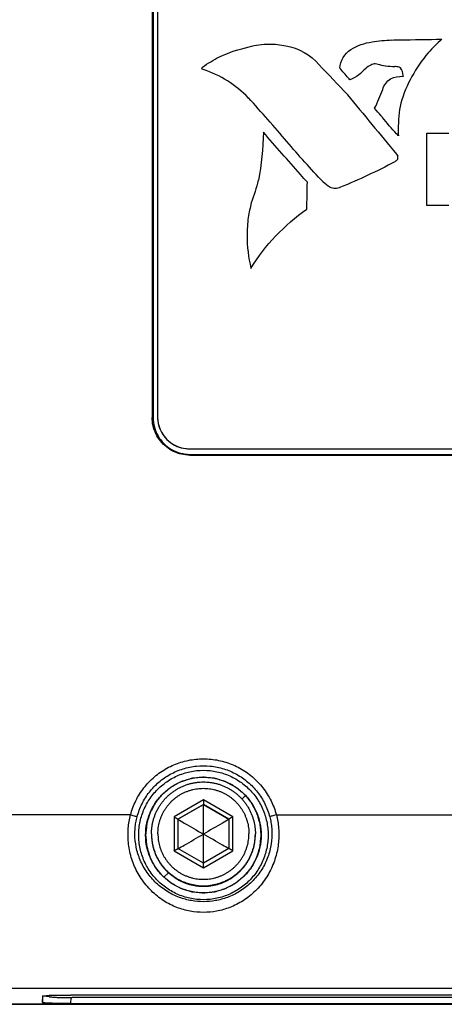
# Model space of a CAD drawing. Header units: inches. Extents: x 0 to 34, y 0 to 22.
# Tile 52 of 69: x 18.5 to 19.5, y 4.7 to 6.8. Entities that reach past the tile are written whole.
import ezdxf

# ---------------------------------------------------------------- set-up
doc = ezdxf.new("R2010")
doc.units = ezdxf.units.IN
doc.header["$LTSCALE"] = 1.87
doc.header["$MEASUREMENT"] = 0
doc.layers.get('0').update_dxf_attribs({"linetype": 'CONTINUOUS'})
doc.layers.add('COSMETIC', color=7, linetype='CONTINUOUS')
doc.layers.add('DATUMCURVES', color=7, linetype='CONTINUOUS')

msp = doc.modelspace()

# ---------------------------------------------------------------- linework, layer by layer
at = {"color": 7, "linetype": 'CONTINUOUS'}
for p, q in [((18.8265, 7.1653), (18.8265, 5.9303)), ((18.8286, 7.1649), (18.8286, 5.93)), ((18.8381, 7.1669), (18.8381, 5.9319)), ((18.8265, 5.9303), (18.8286, 5.93)), ((18.9081, 5.862), (21.0181, 5.862)), ((18.9081, 5.862), (18.9081, 5.8617)), ((18.9086, 5.85), (21.0186, 5.85)), ((18.9086, 5.8482), (18.9086, 5.85)), ((18.9086, 5.8482), (21.0186, 5.8482)), ((18.9381, 5.0982), (18.8742, 5.0613)), ((18.9381, 5.0885), (18.8826, 5.0564)), ((18.8826, 5.0559), (18.9381, 5.088)), ((19.002, 5.0613), (18.9381, 5.0982)), ((18.9937, 5.0564), (18.9381, 5.0885)), ((18.9381, 4.9602), (18.9381, 5.0885)), ((18.9381, 5.088), (18.9937, 5.0559)), ((18.7795, 5.0657), (18.2047, 5.0657)), ((18.8742, 5.0613), (18.8742, 4.9875)), ((18.8826, 5.0564), (18.8826, 4.9923)), ((18.9937, 5.0564), (18.9937, 4.9923)), ((19.002, 4.9875), (19.002, 5.0613)), ((19.0968, 5.0657), (20.3695, 5.0657)), ((18.9381, 4.9602), (18.8826, 4.9923)), ((18.9937, 4.9923), (18.9381, 4.9602)), ((18.8742, 4.9875), (18.9381, 4.9506)), ((18.9381, 4.9506), (19.002, 4.9875)), ((19.4825, 4.6876), (18.2047, 4.6876)), ((18.5878, 4.6715), (18.5878, 4.6573)), ((18.5878, 4.6573), (18.5886, 4.6715)), ((18.5878, 4.6715), (18.5878, 4.6715)), ((18.6028, 4.6699), (18.6028, 4.6729)), ((20.5575, 4.6737), (18.6497, 4.6737)), ((18.4477, 4.6535), (21.4796, 4.6535)), ((21.4791, 4.6538), (18.4482, 4.6538)), ((18.6497, 4.6551), (18.6504, 4.6683)), ((18.6497, 4.6551), (20.5575, 4.6551)), ((20.5528, 4.6682), (18.6528, 4.6682))]:
    msp.add_line(p, q, dxfattribs=at)
for points, knots in [([(18.9086, 5.8482), (18.9025, 5.8482), (18.8902, 5.8496), (18.8727, 5.8557), (18.857, 5.8656), (18.8439, 5.8787), (18.834, 5.8944), (18.8279, 5.9119), (18.8265, 5.9242), (18.8265, 5.9303)], [0, 0, 0, 0, 0.142721, 0.286044, 0.428233, 0.571779, 0.713965, 0.857284, 1, 1, 1, 1]), ([(18.8286, 5.93), (18.8286, 5.923), (18.8305, 5.909), (18.8385, 5.8895), (18.8514, 5.8728), (18.8682, 5.8599), (18.8877, 5.8518), (18.9017, 5.85), (18.9086, 5.85)], [0, 0, 0, 0, 0.166663, 0.333327, 0.499994, 0.666663, 0.833331, 1, 1, 1, 1]), ([(18.8381, 5.9319), (18.8381, 5.9259), (18.8397, 5.9136), (18.8468, 5.8965), (18.858, 5.8819), (18.8727, 5.8706), (18.8898, 5.8636), (18.902, 5.862), (18.9081, 5.862)], [0, 0, 0, 0, 0.166664, 0.333328, 0.499994, 0.666661, 0.83333, 1, 1, 1, 1]), ([(18.7795, 5.0657), (18.7823, 5.0763), (18.7901, 5.097), (18.8078, 5.1251), (18.8309, 5.1492), (18.8582, 5.1681), (18.8889, 5.1812), (18.9215, 5.1878), (18.9548, 5.1878), (18.9874, 5.1812), (19.018, 5.1681), (19.0454, 5.1492), (19.0684, 5.1251), (19.0861, 5.097), (19.0939, 5.0763), (19.0968, 5.0657)], [0, 0, 0, 0, 0.076637, 0.153674, 0.230603, 0.307585, 0.38455, 0.461526, 0.538499, 0.615475, 0.692439, 0.769424, 0.846345, 0.923405, 1, 1, 1, 1]), ([(18.7939, 5.0617), (18.7965, 5.0713), (18.8036, 5.0902), (18.8197, 5.1157), (18.8407, 5.1376), (18.8655, 5.1548), (18.8934, 5.1666), (18.923, 5.1727), (18.9532, 5.1727), (18.9829, 5.1666), (19.0107, 5.1548), (19.0356, 5.1376), (19.0565, 5.1157), (19.0726, 5.0902), (19.0797, 5.0713), (19.0823, 5.0617)], [0, 0, 0, 0, 0.076687, 0.15372, 0.230643, 0.307617, 0.384571, 0.461533, 0.538492, 0.615454, 0.692407, 0.769384, 0.846299, 0.923354, 1, 1, 1, 1]), ([(18.7974, 5.0218), (18.7974, 5.0316), (18.7994, 5.0513), (18.8086, 5.0795), (18.8234, 5.1052), (18.8432, 5.1272), (18.8672, 5.1446), (18.8943, 5.1567), (18.9233, 5.1628), (18.9529, 5.1628), (18.9819, 5.1567), (19.009, 5.1446), (19.033, 5.1272), (19.0528, 5.1052), (19.0676, 5.0795), (19.0768, 5.0513), (19.0789, 5.0316), (19.0789, 5.0218)], [0, 0, 0, 0, 0.066665, 0.133327, 0.200004, 0.266665, 0.333333, 0.399999, 0.466666, 0.533333, 0.600001, 0.666667, 0.733335, 0.799996, 0.866674, 0.933334, 1, 1, 1, 1]), ([(18.8123, 5.0217), (18.8123, 5.0305), (18.8142, 5.048), (18.8224, 5.0732), (18.8356, 5.0962), (18.8533, 5.1158), (18.8748, 5.1314), (18.899, 5.1422), (18.9249, 5.1477), (18.9514, 5.1477), (18.9773, 5.1422), (19.0015, 5.1314), (19.0229, 5.1158), (19.0406, 5.0962), (19.0539, 5.0732), (19.062, 5.048), (19.0639, 5.0305), (19.0639, 5.0217)], [0, 0, 0, 0, 0.066614, 0.133275, 0.199953, 0.266617, 0.33329, 0.399964, 0.466641, 0.533321, 0.600004, 0.666684, 0.733364, 0.800034, 0.866718, 0.933383, 1, 1, 1, 1]), ([(18.8251, 5.0243), (18.8251, 5.0267), (18.8253, 5.0315), (18.826, 5.0387), (18.8271, 5.0459), (18.8287, 5.053), (18.8308, 5.0599), (18.8333, 5.0667), (18.8362, 5.0733), (18.8396, 5.0798), (18.8433, 5.086), (18.8475, 5.0919), (18.852, 5.0976), (18.8569, 5.103), (18.8621, 5.108), (18.8676, 5.1127), (18.8734, 5.117), (18.8795, 5.121), (18.8858, 5.1245), (18.8923, 5.1277), (18.8991, 5.1304), (18.9059, 5.1327), (18.913, 5.1345), (18.9201, 5.1359), (18.9273, 5.1368), (18.9345, 5.1373), (18.9417, 5.1373), (18.949, 5.1368), (18.9562, 5.1359), (18.9633, 5.1345), (18.9703, 5.1327), (18.9772, 5.1304), (18.9839, 5.1277), (18.9904, 5.1245), (18.9967, 5.121), (19.0028, 5.117), (19.0086, 5.1127), (19.0141, 5.108), (19.0193, 5.103), (19.0242, 5.0976), (19.0287, 5.0919), (19.0329, 5.086), (19.0366, 5.0798), (19.04, 5.0733), (19.0429, 5.0667), (19.0454, 5.0599), (19.0475, 5.053), (19.0491, 5.0459), (19.0503, 5.0387), (19.051, 5.0315), (19.0511, 5.0267), (19.0511, 5.0243)], [0, 0, 0, 0, 0.020408, 0.040816, 0.061223, 0.081631, 0.102039, 0.122447, 0.142855, 0.163263, 0.183671, 0.204079, 0.224487, 0.244895, 0.265303, 0.285711, 0.30612, 0.326528, 0.346936, 0.367345, 0.387753, 0.408162, 0.42857, 0.448979, 0.469387, 0.489796, 0.510204, 0.530613, 0.551021, 0.57143, 0.591838, 0.612247, 0.632655, 0.653064, 0.673472, 0.69388, 0.714289, 0.734697, 0.755105, 0.775513, 0.795921, 0.816329, 0.836737, 0.857145, 0.877553, 0.897961, 0.918369, 0.938777, 0.959184, 0.979592, 1, 1, 1, 1]), ([(18.8391, 5.0244), (18.8391, 5.0266), (18.8393, 5.031), (18.8399, 5.0376), (18.841, 5.0441), (18.8426, 5.0506), (18.8445, 5.0569), (18.8469, 5.0631), (18.8497, 5.0691), (18.8529, 5.0749), (18.8564, 5.0805), (18.8604, 5.0858), (18.8646, 5.0909), (18.8692, 5.0956), (18.8741, 5.1001), (18.8793, 5.1042), (18.8848, 5.1079), (18.8905, 5.1113), (18.8964, 5.1143), (18.9025, 5.1169), (18.9088, 5.119), (18.9151, 5.1208), (18.9216, 5.1221), (18.9282, 5.123), (18.9348, 5.1234), (18.9414, 5.1234), (18.948, 5.123), (18.9546, 5.1221), (18.9611, 5.1208), (18.9675, 5.119), (18.9737, 5.1169), (18.9798, 5.1143), (18.9857, 5.1113), (18.9914, 5.1079), (18.9969, 5.1042), (19.0021, 5.1001), (19.007, 5.0956), (19.0116, 5.0909), (19.0159, 5.0858), (19.0198, 5.0805), (19.0234, 5.0749), (19.0265, 5.0691), (19.0293, 5.0631), (19.0317, 5.0569), (19.0337, 5.0506), (19.0352, 5.0441), (19.0363, 5.0376), (19.037, 5.031), (19.0371, 5.0266), (19.0371, 5.0244)], [0, 0, 0, 0, 0.021276, 0.042552, 0.063829, 0.085105, 0.106381, 0.127657, 0.148934, 0.17021, 0.191487, 0.212763, 0.23404, 0.255316, 0.276593, 0.297869, 0.319146, 0.340423, 0.3617, 0.382977, 0.404254, 0.425531, 0.446808, 0.468085, 0.489361, 0.510639, 0.531915, 0.553192, 0.574469, 0.595746, 0.617023, 0.6383, 0.659577, 0.680854, 0.702131, 0.723407, 0.744684, 0.76596, 0.787237, 0.808513, 0.82979, 0.851066, 0.872343, 0.893619, 0.914895, 0.936171, 0.957448, 0.978724, 1, 1, 1, 1]), ([(18.9381, 5.0982), (18.9381, 5.0978), (18.9381, 5.097), (18.9381, 5.0959), (18.9381, 5.0948), (18.9381, 5.0937), (18.9381, 5.0928), (18.9381, 5.0919), (18.9381, 5.0911), (18.9381, 5.0904), (18.9381, 5.0898), (18.9381, 5.0894), (18.9381, 5.089), (18.9381, 5.0887), (18.9381, 5.0886), (18.9381, 5.0885), (18.9381, 5.0885)], [0, 0, 0, 0, 0.121575, 0.240187, 0.354109, 0.461755, 0.561717, 0.652781, 0.733956, 0.804581, 0.864339, 0.913103, 0.950888, 0.977824, 0.994116, 1, 1, 1, 1]), ([(18.7741, 5.0216), (18.774, 5.0265), (18.7744, 5.0364), (18.7762, 5.0512), (18.7782, 5.0609), (18.7795, 5.0657)], [0, 0, 0, 0, 0.333057, 0.668001, 1, 1, 1, 1]), ([(18.7795, 5.0657), (18.7813, 5.0652), (18.7846, 5.0643), (18.789, 5.0631), (18.792, 5.0622), (18.7935, 5.0619), (18.7939, 5.0617)], [0, 0, 0, 0, 0.370418, 0.688412, 0.908717, 1, 1, 1, 1]), ([(18.789, 5.0232), (18.789, 5.0275), (18.7893, 5.0362), (18.791, 5.0491), (18.7928, 5.0575), (18.7939, 5.0617)], [0, 0, 0, 0, 0.33289, 0.66764, 1, 1, 1, 1]), ([(18.8742, 5.0613), (18.8746, 5.0611), (18.8752, 5.0607), (18.8762, 5.0601), (18.8772, 5.0596), (18.8781, 5.0591), (18.8789, 5.0586), (18.8797, 5.0581), (18.8803, 5.0577), (18.8809, 5.0574), (18.8814, 5.0571), (18.8818, 5.0569), (18.8821, 5.0567), (18.8824, 5.0565), (18.8825, 5.0565), (18.8826, 5.0564), (18.8826, 5.0564)], [0, 0, 0, 0, 0.121994, 0.240961, 0.355167, 0.463027, 0.563131, 0.654266, 0.735444, 0.806007, 0.865644, 0.914231, 0.951789, 0.978453, 0.994436, 1, 1, 1, 1]), ([(18.8826, 5.0559), (18.8872, 5.0532), (18.9057, 5.0425), (18.9242, 5.0318), (18.9381, 5.0237)], [0, 0, 0, 0, 0.250164, 1, 1, 1, 1]), ([(18.9937, 5.0559), (18.989, 5.0532), (18.9705, 5.0425), (18.952, 5.0318), (18.9381, 5.0237)], [0, 0, 0, 0, 0.250164, 1, 1, 1, 1]), ([(19.002, 5.0613), (19.0017, 5.0611), (19.001, 5.0607), (19, 5.0601), (18.999, 5.0596), (18.9981, 5.0591), (18.9973, 5.0586), (18.9966, 5.0581), (18.9959, 5.0577), (18.9953, 5.0574), (18.9948, 5.0571), (18.9944, 5.0569), (18.9941, 5.0567), (18.9939, 5.0565), (18.9938, 5.0565), (18.9937, 5.0564), (18.9937, 5.0564)], [0, 0, 0, 0, 0.121994, 0.240961, 0.355167, 0.463027, 0.563131, 0.654266, 0.735444, 0.806007, 0.865644, 0.914231, 0.951789, 0.978453, 0.994436, 1, 1, 1, 1]), ([(19.0968, 5.0657), (19.095, 5.0652), (19.0916, 5.0643), (19.0872, 5.0631), (19.0842, 5.0622), (19.0827, 5.0619), (19.0823, 5.0617)], [0, 0, 0, 0, 0.370413, 0.688407, 0.908715, 1, 1, 1, 1]), ([(19.0823, 5.0617), (19.0834, 5.0575), (19.0853, 5.0491), (19.0869, 5.0362), (19.0872, 5.0275), (19.0872, 5.0232)], [0, 0, 0, 0, 0.332919, 0.667552, 1, 1, 1, 1]), ([(19.0968, 5.0657), (19.098, 5.0609), (19.1, 5.0512), (19.1018, 5.0364), (19.1022, 5.0265), (19.1022, 5.0216)], [0, 0, 0, 0, 0.332538, 0.667365, 1, 1, 1, 1]), ([(19.1022, 5.0216), (19.1021, 5.0109), (19.1, 4.9889), (19.0904, 4.9567), (19.0743, 4.9261), (19.0522, 4.8993), (19.0256, 4.8782), (18.9967, 4.8635), (18.9674, 4.8552), (18.9381, 4.8526), (18.9089, 4.8552), (18.8795, 4.8635), (18.8506, 4.8781), (18.8241, 4.8993), (18.802, 4.9261), (18.7858, 4.9566), (18.7763, 4.9889), (18.7741, 5.0109), (18.7741, 5.0216)], [0, 0, 0, 0, 0.061444, 0.126408, 0.192559, 0.259385, 0.325077, 0.38699, 0.444713, 0.500002, 0.555282, 0.612974, 0.674859, 0.74056, 0.807297, 0.873391, 0.93832, 1, 1, 1, 1]), ([(19.0872, 5.0232), (19.0871, 5.0139), (19.0851, 4.9947), (19.0764, 4.9665), (19.0617, 4.9399), (19.0415, 4.9166), (19.0174, 4.8982), (18.9912, 4.8855), (18.9646, 4.8783), (18.9381, 4.876), (18.9116, 4.8783), (18.885, 4.8855), (18.8588, 4.8982), (18.8347, 4.9166), (18.8146, 4.9398), (18.7998, 4.9665), (18.7911, 4.9946), (18.7891, 5.0139), (18.789, 5.0232)], [0, 0, 0, 0, 0.060312, 0.124248, 0.18971, 0.256332, 0.32234, 0.38498, 0.443666, 0.500015, 0.556354, 0.615006, 0.677617, 0.743628, 0.810152, 0.875553, 0.939448, 1, 1, 1, 1]), ([(19.0789, 5.0218), (19.0789, 5.012), (19.0768, 4.9923), (19.0676, 4.9642), (19.0528, 4.9385), (19.033, 4.9165), (19.009, 4.8991), (18.9819, 4.887), (18.9529, 4.8808), (18.9233, 4.8808), (18.8943, 4.887), (18.8672, 4.8991), (18.8432, 4.9165), (18.8234, 4.9385), (18.8086, 4.9642), (18.7994, 4.9923), (18.7974, 5.012), (18.7974, 5.0218)], [0, 0, 0, 0, 0.066665, 0.133327, 0.200004, 0.266665, 0.333333, 0.399999, 0.466666, 0.533333, 0.600001, 0.666667, 0.733335, 0.799996, 0.866674, 0.933334, 1, 1, 1, 1]), ([(19.0639, 5.0217), (19.0639, 5.0129), (19.062, 4.9954), (19.0539, 4.9702), (19.0406, 4.9473), (19.0229, 4.9276), (19.0015, 4.912), (18.9773, 4.9012), (18.9514, 4.8957), (18.9249, 4.8957), (18.899, 4.9012), (18.8748, 4.912), (18.8533, 4.9276), (18.8356, 4.9473), (18.8224, 4.9702), (18.8142, 4.9954), (18.8123, 5.0129), (18.8123, 5.0217)], [0, 0, 0, 0, 0.066614, 0.133275, 0.199953, 0.266617, 0.33329, 0.399964, 0.466641, 0.533321, 0.600004, 0.666684, 0.733364, 0.800034, 0.866718, 0.933383, 1, 1, 1, 1]), ([(18.8251, 5.0232), (18.8251, 5.0208), (18.8253, 5.016), (18.826, 5.0087), (18.8271, 5.0016), (18.8287, 4.9945), (18.8308, 4.9876), (18.8333, 4.9808), (18.8362, 4.9741), (18.8396, 4.9677), (18.8433, 4.9615), (18.8475, 4.9556), (18.852, 4.9499), (18.8569, 4.9445), (18.8621, 4.9395), (18.8676, 4.9348), (18.8734, 4.9305), (18.8795, 4.9265), (18.8858, 4.923), (18.8923, 4.9198), (18.8991, 4.9171), (18.9059, 4.9148), (18.913, 4.913), (18.9201, 4.9116), (18.9273, 4.9107), (18.9345, 4.9102), (18.9417, 4.9102), (18.949, 4.9107), (18.9562, 4.9116), (18.9633, 4.913), (18.9703, 4.9148), (18.9772, 4.9171), (18.9839, 4.9198), (18.9904, 4.923), (18.9967, 4.9265), (19.0028, 4.9305), (19.0086, 4.9348), (19.0141, 4.9395), (19.0193, 4.9445), (19.0242, 4.9499), (19.0287, 4.9556), (19.0329, 4.9615), (19.0366, 4.9677), (19.04, 4.9741), (19.0429, 4.9808), (19.0454, 4.9876), (19.0475, 4.9945), (19.0491, 5.0016), (19.0503, 5.0087), (19.051, 5.016), (19.0511, 5.0208), (19.0511, 5.0232)], [0, 0, 0, 0, 0.020408, 0.040816, 0.061223, 0.081631, 0.102039, 0.122447, 0.142855, 0.163263, 0.183671, 0.204079, 0.224487, 0.244895, 0.265303, 0.285711, 0.30612, 0.326528, 0.346936, 0.367345, 0.387753, 0.408162, 0.42857, 0.448979, 0.469387, 0.489796, 0.510204, 0.530613, 0.551021, 0.57143, 0.591838, 0.612247, 0.632655, 0.653064, 0.673472, 0.69388, 0.714289, 0.734697, 0.755105, 0.775513, 0.795921, 0.816329, 0.836737, 0.857145, 0.877553, 0.897961, 0.918369, 0.938777, 0.959184, 0.979592, 1, 1, 1, 1]), ([(18.8251, 5.0232), (18.8251, 5.0212), (18.8253, 5.0167), (18.826, 5.0098), (18.8271, 5.0027), (18.8287, 4.9956), (18.8308, 4.9887), (18.8333, 4.9819), (18.8362, 4.9752), (18.8396, 4.9688), (18.8433, 4.9626), (18.8475, 4.9567), (18.852, 4.951), (18.8569, 4.9456), (18.8621, 4.9406), (18.8676, 4.9359), (18.8734, 4.9315), (18.8795, 4.9276), (18.8858, 4.924), (18.8923, 4.9209), (18.8991, 4.9182), (18.9059, 4.9159), (18.913, 4.9141), (18.9201, 4.9127), (18.9273, 4.9117), (18.9345, 4.9113), (18.9417, 4.9113), (18.949, 4.9117), (18.9562, 4.9127), (18.9633, 4.9141), (18.9703, 4.9159), (18.9772, 4.9182), (18.9839, 4.9209), (18.9904, 4.924), (18.9967, 4.9276), (19.0028, 4.9315), (19.0086, 4.9359), (19.0141, 4.9406), (19.0193, 4.9456), (19.0242, 4.951), (19.0287, 4.9567), (19.0329, 4.9626), (19.0366, 4.9688), (19.04, 4.9752), (19.0429, 4.9819), (19.0454, 4.9887), (19.0475, 4.9956), (19.0491, 5.0027), (19.0503, 5.0098), (19.0509, 5.0167), (19.0511, 5.0212), (19.0511, 5.0232)], [0, 0, 0, 0, 0.017468, 0.038001, 0.058534, 0.079067, 0.0996, 0.120132, 0.140665, 0.161199, 0.181732, 0.202265, 0.222798, 0.243331, 0.263864, 0.284398, 0.304931, 0.325465, 0.345998, 0.366532, 0.387065, 0.407599, 0.428132, 0.448666, 0.4692, 0.489733, 0.510267, 0.5308, 0.551334, 0.571868, 0.592401, 0.612935, 0.633468, 0.654002, 0.674535, 0.695069, 0.715602, 0.736136, 0.756669, 0.777202, 0.797735, 0.818268, 0.838801, 0.859335, 0.879868, 0.9004, 0.920933, 0.941466, 0.961999, 0.982532, 1, 1, 1, 1]), ([(18.8391, 5.0244), (18.8391, 5.0222), (18.8393, 5.0178), (18.8399, 5.0112), (18.841, 5.0047), (18.8426, 4.9982), (18.8445, 4.9919), (18.8469, 4.9857), (18.8497, 4.9797), (18.8529, 4.9739), (18.8564, 4.9683), (18.8604, 4.963), (18.8646, 4.958), (18.8692, 4.9532), (18.8741, 4.9488), (18.8793, 4.9447), (18.8848, 4.9409), (18.8905, 4.9375), (18.8964, 4.9345), (18.9025, 4.932), (18.9088, 4.9298), (18.9151, 4.928), (18.9216, 4.9267), (18.9282, 4.9258), (18.9348, 4.9254), (18.9414, 4.9254), (18.948, 4.9258), (18.9546, 4.9267), (18.9611, 4.928), (18.9675, 4.9298), (18.9737, 4.932), (18.9798, 4.9345), (18.9857, 4.9375), (18.9914, 4.9409), (18.9969, 4.9447), (19.0021, 4.9488), (19.007, 4.9532), (19.0116, 4.958), (19.0159, 4.963), (19.0198, 4.9683), (19.0234, 4.9739), (19.0265, 4.9797), (19.0293, 4.9857), (19.0317, 4.9919), (19.0337, 4.9982), (19.0352, 5.0047), (19.0363, 5.0112), (19.037, 5.0178), (19.0371, 5.0222), (19.0371, 5.0244)], [0, 0, 0, 0, 0.021276, 0.042552, 0.063829, 0.085105, 0.106381, 0.127657, 0.148934, 0.17021, 0.191487, 0.212763, 0.23404, 0.255316, 0.276593, 0.297869, 0.319146, 0.340423, 0.3617, 0.382977, 0.404254, 0.425531, 0.446808, 0.468085, 0.489361, 0.510639, 0.531915, 0.553192, 0.574469, 0.595746, 0.617023, 0.6383, 0.659577, 0.680854, 0.702131, 0.723407, 0.744684, 0.76596, 0.787237, 0.808513, 0.82979, 0.851066, 0.872343, 0.893619, 0.914895, 0.936171, 0.957448, 0.978724, 1, 1, 1, 1]), ([(18.883, 4.992), (18.8875, 4.9946), (18.9059, 5.0051), (18.9242, 5.0157), (18.9381, 5.0237)], [0, 0, 0, 0, 0.244095, 1, 1, 1, 1]), ([(18.9932, 4.992), (18.9888, 4.9946), (18.9704, 5.0051), (18.952, 5.0157), (18.9381, 5.0237)], [0, 0, 0, 0, 0.244095, 1, 1, 1, 1]), ([(18.8742, 4.9875), (18.8746, 4.9877), (18.8752, 4.9881), (18.8762, 4.9887), (18.8772, 4.9892), (18.8781, 4.9897), (18.8789, 4.9902), (18.8797, 4.9907), (18.8803, 4.991), (18.8809, 4.9914), (18.8814, 4.9916), (18.8818, 4.9919), (18.8821, 4.992), (18.8824, 4.9922), (18.8825, 4.9922), (18.8826, 4.9923), (18.8826, 4.9923)], [0, 0, 0, 0, 0.122867, 0.242572, 0.357376, 0.465688, 0.566097, 0.657393, 0.73859, 0.809038, 0.868435, 0.916665, 0.95376, 0.979865, 0.9952, 1, 1, 1, 1]), ([(19.002, 4.9875), (19.0017, 4.9877), (19.001, 4.9881), (19, 4.9887), (18.999, 4.9892), (18.9981, 4.9897), (18.9973, 4.9902), (18.9966, 4.9907), (18.9959, 4.991), (18.9953, 4.9914), (18.9948, 4.9916), (18.9944, 4.9919), (18.9941, 4.992), (18.9939, 4.9922), (18.9938, 4.9922), (18.9937, 4.9923), (18.9937, 4.9923)], [0, 0, 0, 0, 0.122867, 0.242572, 0.357376, 0.465688, 0.566097, 0.657393, 0.73859, 0.809038, 0.868435, 0.916665, 0.95376, 0.979865, 0.9952, 1, 1, 1, 1]), ([(18.9381, 4.9506), (18.9381, 4.951), (18.9381, 4.9518), (18.9381, 4.953), (18.9381, 4.9541), (18.9381, 4.9551), (18.9381, 4.956), (18.9381, 4.9569), (18.9381, 4.9577), (18.9381, 4.9584), (18.9381, 4.9589), (18.9381, 4.9594), (18.9381, 4.9597), (18.9381, 4.96), (18.9381, 4.9601), (18.9381, 4.9602), (18.9381, 4.9602)], [0, 0, 0, 0, 0.123505, 0.243775, 0.359065, 0.467779, 0.568502, 0.660023, 0.741358, 0.811858, 0.871225, 0.919347, 0.956261, 0.982115, 0.997133, 1, 1, 1, 1]), ([(18.5899, 4.6721), (18.5927, 4.6719), (18.5968, 4.673), (18.6072, 4.673), (18.6194, 4.6735), (18.6341, 4.6736), (18.6444, 4.6737), (18.6497, 4.6737)], [0, 0, 0, 0, 0.103687, 0.26813, 0.482316, 0.731873, 1, 1, 1, 1]), ([(18.5907, 4.6718), (18.5935, 4.6719), (18.5966, 4.6711), (18.6007, 4.6709), (18.6028, 4.6709)], [0, 0, 0, 0, 0.505093, 1, 1, 1, 1]), ([(18.6028, 4.6699), (18.6028, 4.6693), (18.6063, 4.6697), (18.61, 4.6687), (18.6184, 4.6687), (18.6283, 4.6683), (18.6401, 4.6682), (18.6485, 4.6682), (18.6528, 4.6682)], [0, 0, 0, 0, 0.035107, 0.135137, 0.29392, 0.500747, 0.741568, 1, 1, 1, 1]), ([(18.6497, 4.6551), (18.6444, 4.6551), (18.6341, 4.6552), (18.6194, 4.6553), (18.6072, 4.6558), (18.5968, 4.6558), (18.5922, 4.657), (18.5878, 4.6566), (18.5878, 4.6573)], [0, 0, 0, 0, 0.258688, 0.499459, 0.706105, 0.864757, 0.964793, 1, 1, 1, 1])]:
    msp.add_open_spline(points, degree=3, knots=knots, dxfattribs=at)
for points in [[(18.8251, 5.0243), (18.8251, 5.0239), (18.8251, 5.0236), (18.8251, 5.0232)], [(19.0511, 5.0232), (19.0511, 5.0236), (19.0511, 5.0239), (19.0511, 5.0243)], [(18.5878, 4.6715), (18.5878, 4.6723), (18.589, 4.6721), (18.5899, 4.6721)]]:
    msp.add_open_spline(points, degree=3, dxfattribs=at)
at = {"layer": 'COSMETIC', "color": 2, "linetype": 'CONTINUOUS'}
for p, q in [((19.022, 5.0999), (19.0296, 5.1075)), ((18.8527, 4.9306), (18.8619, 4.9398))]:
    msp.add_line(p, q, dxfattribs=at)
at = {"layer": 'COSMETIC', "color": 7, "linetype": 'CONTINUOUS'}
for points in [[(19.0639, 5.0217, 1.5082), (19.0637, 5.0237, 1.5082), (19.0633, 5.0278, 1.5082), (19.0627, 5.0339, 1.5081), (19.0622, 5.039, 1.5081), (19.0618, 5.0426, 1.5081), (19.0616, 5.0446, 1.508), (19.0616, 5.0461, 1.508), (19.061, 5.0476, 1.508), (19.0605, 5.0496, 1.508), (19.0594, 5.053, 1.508), (19.0579, 5.0579, 1.5079), (19.0564, 5.0628, 1.5079), (19.0554, 5.0662, 1.5078), (19.0548, 5.0682, 1.5078), (19.0545, 5.0697, 1.5078), (19.0536, 5.071, 1.5078), (19.0527, 5.0728, 1.5078), (19.051, 5.0759, 1.5078), (19.0486, 5.0805, 1.5077), (19.0462, 5.085, 1.5077), (19.0446, 5.0881, 1.5077), (19.0436, 5.0899, 1.5076), (19.0429, 5.0913, 1.5076), (19.0419, 5.0925, 1.5076), (19.0406, 5.0941, 1.5076), (19.0382, 5.0969, 1.5076), (19.035, 5.101, 1.5075), (19.0317, 5.105, 1.5075), (19.0294, 5.1078, 1.5075), (19.028, 5.1094, 1.5075), (19.0271, 5.1107, 1.5075), (19.0258, 5.1116, 1.5074), (19.0243, 5.1129, 1.5074), (19.0215, 5.1152, 1.5074), (19.0176, 5.1184, 1.5074), (19.0136, 5.1217, 1.5074), (19.0108, 5.124, 1.5073), (19.0092, 5.1252, 1.5073), (19.0081, 5.1263, 1.5073), (19.0067, 5.1269, 1.5073), (19.0049, 5.1279, 1.5073), (19.0018, 5.1296, 1.5073), (18.9973, 5.132, 1.5073), (18.9927, 5.1344, 1.5073), (18.9896, 5.1361, 1.5072), (18.9878, 5.1371, 1.5072), (18.9865, 5.1379, 1.5072), (18.985, 5.1382, 1.5072), (18.983, 5.1389, 1.5072), (18.9796, 5.1399, 1.5072), (18.9747, 5.1414, 1.5072), (18.9698, 5.1429, 1.5072), (18.9664, 5.144, 1.5072), (18.9644, 5.1445, 1.5072), (18.963, 5.1451, 1.5072), (18.9614, 5.1451, 1.5072), (18.9593, 5.1454, 1.5072), (18.9557, 5.1457, 1.5072), (18.9505, 5.1462, 1.5071), (18.9454, 5.1467, 1.5071), (18.9417, 5.1471, 1.5071), (18.9397, 5.1473, 1.5071), (18.9381, 5.1476, 1.5071), (18.9366, 5.1473, 1.5071), (18.9345, 5.1471, 1.5071), (18.931, 5.1468, 1.5071), (18.9259, 5.1463, 1.5071), (18.9208, 5.1458, 1.5072), (18.9172, 5.1454, 1.5072), (18.9152, 5.1452, 1.5072), (18.9137, 5.1452, 1.5072), (18.9122, 5.1446, 1.5072), (18.9103, 5.144, 1.5072), (18.9068, 5.143, 1.5072), (18.9019, 5.1415, 1.5072), (18.897, 5.14, 1.5072), (18.8936, 5.139, 1.5072), (18.8917, 5.1384, 1.5072), (18.8902, 5.1381, 1.5072), (18.8888, 5.1372, 1.5072), (18.887, 5.1363, 1.5072), (18.8839, 5.1346, 1.5072), (18.8793, 5.1322, 1.5073), (18.8748, 5.1298, 1.5073), (18.8717, 5.1281, 1.5073), (18.8699, 5.1272, 1.5073), (18.8685, 5.1265, 1.5073), (18.8673, 5.1254, 1.5073), (18.8657, 5.1242, 1.5073), (18.8629, 5.1218, 1.5074), (18.8588, 5.1185, 1.5074), (18.8548, 5.1152, 1.5074), (18.852, 5.1129, 1.5074), (18.8504, 5.1116, 1.5074), (18.8491, 5.1107, 1.5075), (18.8482, 5.1094, 1.5075), (18.8469, 5.1079, 1.5075), (18.8446, 5.1051, 1.5075), (18.8414, 5.1012, 1.5075), (18.8382, 5.0972, 1.5076), (18.8359, 5.0944, 1.5076), (18.8346, 5.0928, 1.5076), (18.8335, 5.0917, 1.5076), (18.8329, 5.0903, 1.5076), (18.8319, 5.0885, 1.5077), (18.8302, 5.0854, 1.5077), (18.8278, 5.0809, 1.5077), (18.8254, 5.0763, 1.5078), (18.8237, 5.0732, 1.5078), (18.8228, 5.0714, 1.5078), (18.8219, 5.0701, 1.5078), (18.8216, 5.0686, 1.5078), (18.8209, 5.0666, 1.5078), (18.8199, 5.0632, 1.5079), (18.8184, 5.0583, 1.5079), (18.8169, 5.0534, 1.508), (18.8159, 5.05, 1.508), (18.8153, 5.048, 1.508), (18.8147, 5.0466, 1.508), (18.8147, 5.045, 1.508), (18.8145, 5.0429, 1.508), (18.8141, 5.0393, 1.5081), (18.8136, 5.0341, 1.5081), (18.813, 5.0279, 1.5082), (18.8126, 5.0238, 1.5082), (18.8123, 5.0217, 1.5082)], [(18.8123, 5.0217, 1.5082), (18.8125, 5.0197, 1.5083), (18.8129, 5.0156, 1.5083), (18.8135, 5.0095, 1.5083), (18.8141, 5.0044, 1.5084), (18.8144, 5.0008, 1.5084), (18.8146, 4.9988, 1.5084), (18.8147, 4.9973, 1.5084), (18.8152, 4.9958, 1.5085), (18.8158, 4.9939, 1.5085), (18.8168, 4.9904, 1.5085), (18.8183, 4.9855, 1.5085), (18.8198, 4.9806, 1.5086), (18.8208, 4.9772, 1.5086), (18.8214, 4.9753, 1.5086), (18.8218, 4.9737, 1.5087), (18.8226, 4.9724, 1.5087), (18.8235, 4.9706, 1.5087), (18.8252, 4.9675, 1.5087), (18.8276, 4.9629, 1.5087), (18.83, 4.9584, 1.5088), (18.8317, 4.9553, 1.5088), (18.8327, 4.9535, 1.5088), (18.8333, 4.9521, 1.5088), (18.8344, 4.9509, 1.5089), (18.8357, 4.9493, 1.5089), (18.838, 4.9465, 1.5089), (18.8413, 4.9424, 1.5089), (18.8446, 4.9384, 1.509), (18.8469, 4.9356, 1.509), (18.8482, 4.934, 1.509), (18.8491, 4.9327, 1.509), (18.8504, 4.9318, 1.509), (18.8519, 4.9305, 1.509), (18.8547, 4.9282, 1.509), (18.8587, 4.925, 1.5091), (18.8626, 4.9218, 1.5091), (18.8654, 4.9195, 1.5091), (18.867, 4.9182, 1.5091), (18.8681, 4.9171, 1.5091), (18.8695, 4.9165, 1.5092), (18.8713, 4.9155, 1.5092), (18.8745, 4.9138, 1.5092), (18.879, 4.9114, 1.5092), (18.8835, 4.909, 1.5092), (18.8866, 4.9073, 1.5092), (18.8884, 4.9063, 1.5092), (18.8897, 4.9055, 1.5092), (18.8913, 4.9052, 1.5093), (18.8932, 4.9045, 1.5093), (18.8966, 4.9035, 1.5093), (18.9015, 4.902, 1.5093), (18.9064, 4.9005, 1.5093), (18.9098, 4.8995, 1.5093), (18.9118, 4.8989, 1.5093), (18.9132, 4.8983, 1.5093), (18.9148, 4.8983, 1.5093), (18.9169, 4.8981, 1.5093), (18.9205, 4.8977, 1.5093), (18.9257, 4.8972, 1.5093), (18.9309, 4.8967, 1.5093), (18.9345, 4.8963, 1.5093), (18.9366, 4.8961, 1.5093), (18.9381, 4.8959, 1.5093), (18.9396, 4.8961, 1.5093), (18.9417, 4.8963, 1.5093), (18.9452, 4.8967, 1.5093), (18.9503, 4.8971, 1.5093), (18.9554, 4.8977, 1.5093), (18.959, 4.898, 1.5093), (18.961, 4.8982, 1.5093), (18.9626, 4.8983, 1.5093), (18.964, 4.8988, 1.5093), (18.966, 4.8994, 1.5093), (18.9694, 4.9004, 1.5093), (18.9743, 4.9019, 1.5093), (18.9792, 4.9034, 1.5093), (18.9826, 4.9044, 1.5093), (18.9846, 4.905, 1.5093), (18.9861, 4.9054, 1.5092), (18.9874, 4.9062, 1.5092), (18.9892, 4.9071, 1.5092), (18.9924, 4.9088, 1.5092), (18.9969, 4.9112, 1.5092), (19.0014, 4.9136, 1.5092), (19.0046, 4.9153, 1.5092), (19.0063, 4.9163, 1.5092), (19.0078, 4.9169, 1.5091), (19.0089, 4.918, 1.5091), (19.0105, 4.9193, 1.5091), (19.0133, 4.9216, 1.5091), (19.0174, 4.9249, 1.5091), (19.0214, 4.9282, 1.5091), (19.0242, 4.9305, 1.509), (19.0258, 4.9318, 1.509), (19.0271, 4.9327, 1.509), (19.028, 4.934, 1.509), (19.0293, 4.9355, 1.509), (19.0316, 4.9383, 1.509), (19.0348, 4.9423, 1.5089), (19.0381, 4.9462, 1.5089), (19.0404, 4.949, 1.5089), (19.0416, 4.9506, 1.5089), (19.0427, 4.9517, 1.5088), (19.0433, 4.9531, 1.5088), (19.0443, 4.9549, 1.5088), (19.046, 4.9581, 1.5088), (19.0484, 4.9626, 1.5088), (19.0508, 4.9671, 1.5087), (19.0525, 4.9702, 1.5087), (19.0535, 4.972, 1.5087), (19.0543, 4.9733, 1.5087), (19.0546, 4.9749, 1.5086), (19.0553, 4.9768, 1.5086), (19.0563, 4.9802, 1.5086), (19.0578, 4.9851, 1.5086), (19.0593, 4.99, 1.5085), (19.0604, 4.9934, 1.5085), (19.0609, 4.9954, 1.5085), (19.0615, 4.9968, 1.5085), (19.0615, 4.9984, 1.5084), (19.0618, 5.0005, 1.5084), (19.0621, 5.0041, 1.5084), (19.0626, 5.0093, 1.5083), (19.0633, 5.0155, 1.5083), (19.0637, 5.0196, 1.5083), (19.0639, 5.0217, 1.5082)]]:
    msp.add_open_spline(points, degree=3, knots=[0, 0, 0, 0, 0.015625, 0.03125, 0.046875, 0.054688, 0.058594, 0.0625, 0.066406, 0.070312, 0.078125, 0.09375, 0.109375, 0.117188, 0.121094, 0.125, 0.128906, 0.132812, 0.140625, 0.15625, 0.171875, 0.179688, 0.183594, 0.1875, 0.191406, 0.195312, 0.203125, 0.21875, 0.234375, 0.242188, 0.246094, 0.25, 0.253906, 0.257812, 0.265625, 0.28125, 0.296875, 0.304688, 0.308594, 0.3125, 0.316406, 0.320312, 0.328125, 0.34375, 0.359375, 0.367188, 0.371094, 0.375, 0.378906, 0.382812, 0.390625, 0.40625, 0.421875, 0.429688, 0.433594, 0.4375, 0.441406, 0.445312, 0.453125, 0.46875, 0.484375, 0.492188, 0.496094, 0.5, 0.503906, 0.507812, 0.515625, 0.53125, 0.546875, 0.554688, 0.558594, 0.5625, 0.566406, 0.570312, 0.578125, 0.59375, 0.609375, 0.617188, 0.621094, 0.625, 0.628906, 0.632812, 0.640625, 0.65625, 0.671875, 0.679688, 0.683594, 0.6875, 0.691406, 0.695312, 0.703125, 0.71875, 0.734375, 0.742188, 0.746094, 0.75, 0.753906, 0.757812, 0.765625, 0.78125, 0.796875, 0.804688, 0.808594, 0.8125, 0.816406, 0.820312, 0.828125, 0.84375, 0.859375, 0.867188, 0.871094, 0.875, 0.878906, 0.882812, 0.890625, 0.90625, 0.921875, 0.929688, 0.933594, 0.9375, 0.941406, 0.945312, 0.953125, 0.96875, 0.984375, 1, 1, 1, 1], dxfattribs=at)
at = {"layer": 'DATUMCURVES', "color": 40, "linetype": 'CONTINUOUS'}
for points, knots in [([(18.8381, 7.1667, 1.6725), (18.8381, 7.1024, 1.6731), (18.8381, 6.6908, 1.6767), (18.8381, 6.2792, 1.6803), (18.8381, 5.9319, 1.6833)], [0, 0, 0, 0, 0.15625, 1, 1, 1, 1]), ([(19.3483, 6.7514, 1.6761), (19.354, 6.7515, 1.6761), (19.3902, 6.7521, 1.6761), (19.4264, 6.7527, 1.6761), (19.4569, 6.7532, 1.6761)], [0, 0, 0, 0, 0.15625, 1, 1, 1, 1]), ([(19.4569, 6.7532, 1.6761), (19.4464, 6.7441, 1.6762), (19.4071, 6.7047, 1.6766), (19.3794, 6.654, 1.677), (19.3675, 6.6141, 1.6773)], [0, 0, 0, 0, 0.251858, 1, 1, 1, 1]), ([(19.0375, 6.7369, 1.6763), (19.0516, 6.7407, 1.6762), (19.0786, 6.7443, 1.6762), (19.1056, 6.7412, 1.6762), (19.1176, 6.7385, 1.6763)], [0, 0, 0, 0, 0.542684, 1, 1, 1, 1]), ([(18.9373, 6.6872, 1.6767), (18.9361, 6.6873, 1.6767), (18.934, 6.6897, 1.6767), (18.9353, 6.6919, 1.6767), (18.9361, 6.6924, 1.6767)], [0, 0, 0, 0, 0.583235, 1, 1, 1, 1]), ([(19.2567, 6.6648, 1.6769), (19.2556, 6.6661, 1.6769), (19.2482, 6.6747, 1.6768), (19.2409, 6.6832, 1.6767), (19.2347, 6.6905, 1.6767)], [0, 0, 0, 0, 0.15625, 1, 1, 1, 1]), ([(19.3182, 6.6985, 1.6766), (19.3162, 6.6991, 1.6766), (19.3108, 6.7, 1.6766), (19.3053, 6.6986, 1.6766), (19.3024, 6.697, 1.6766)], [0, 0, 0, 0, 0.382417, 1, 1, 1, 1]), ([(19.3667, 6.6912, 1.6767), (19.3633, 6.6928, 1.6767), (19.3591, 6.6936, 1.6767), (19.355, 6.6936, 1.6767), (19.3546, 6.6935, 1.6767)], [0, 0, 0, 0, 0.904971, 1, 1, 1, 1]), ([(19.3273, 6.5834, 1.6776), (19.3264, 6.5844, 1.6776), (19.3208, 6.5909, 1.6775), (19.3152, 6.5973, 1.6775), (19.3105, 6.6028, 1.6774)], [0, 0, 0, 0, 0.15625, 1, 1, 1, 1]), ([(19.3673, 6.6141, 1.6773), (19.3637, 6.5953, 1.6775), (19.3613, 6.5715, 1.6777), (19.362, 6.5478, 1.6779), (19.3622, 6.5431, 1.678)], [0, 0, 0, 0, 0.804427, 1, 1, 1, 1]), ([(19.1642, 6.4419, 1.6788), (19.1592, 6.4476, 1.6788), (19.1273, 6.4838, 1.6785), (19.0954, 6.5201, 1.6782), (19.0685, 6.5507, 1.6779)], [0, 0, 0, 0, 0.15625, 1, 1, 1, 1]), ([(19.3626, 6.5431, 1.678), (19.3624, 6.5434, 1.678), (19.361, 6.5448, 1.6779), (19.3596, 6.5463, 1.6779), (19.3584, 6.5475, 1.6779)], [0, 0, 0, 0, 0.15625, 1, 1, 1, 1]), ([(19.4242, 6.3913, 1.6793), (19.4242, 6.3995, 1.6792), (19.4242, 6.4519, 1.6788), (19.4242, 6.5044, 1.6783), (19.4242, 6.5487, 1.6779)], [0, 0, 0, 0, 0.15625, 1, 1, 1, 1]), ([(19.4242, 6.5487, 1.6779), (19.4267, 6.5487, 1.6779), (19.4425, 6.5487, 1.6779), (19.4583, 6.5487, 1.6779), (19.4717, 6.5487, 1.6779)], [0, 0, 0, 0, 0.15625, 1, 1, 1, 1]), ([(19.3605, 6.4988, 1.6784), (19.3606, 6.498, 1.6784), (19.3606, 6.4954, 1.6784), (19.3605, 6.4929, 1.6784), (19.3602, 6.4912, 1.6784)], [0, 0, 0, 0, 0.327575, 1, 1, 1, 1]), ([(19.163, 6.3831, 1.6794), (19.1631, 6.3862, 1.6793), (19.1635, 6.4058, 1.6792), (19.1639, 6.4254, 1.679), (19.1642, 6.4419, 1.6788)], [0, 0, 0, 0, 0.15625, 1, 1, 1, 1]), ([(19.2363, 6.431, 1.6789), (19.2328, 6.4292, 1.679), (19.2249, 6.4272, 1.679), (19.217, 6.4291, 1.679), (19.2136, 6.4309, 1.6789)], [0, 0, 0, 0, 0.506906, 1, 1, 1, 1]), ([(19.4717, 6.3913, 1.6793), (19.4692, 6.3913, 1.6793), (19.4534, 6.3913, 1.6793), (19.4376, 6.3913, 1.6793), (19.4242, 6.3913, 1.6793)], [0, 0, 0, 0, 0.15625, 1, 1, 1, 1]), ([(19.0356, 6.3656, 1.6795), (19.0339, 6.3524, 1.6796), (19.0314, 6.3153, 1.68), (19.0359, 6.2779, 1.6803), (19.0416, 6.2547, 1.6805)], [0, 0, 0, 0, 0.356996, 1, 1, 1, 1]), ([(18.8381, 5.9298, 1.6833), (18.8387, 5.9126, 1.6835), (18.8538, 5.8766, 1.6838), (18.8902, 5.862, 1.6839), (18.9081, 5.862, 1.6839)], [0, 0, 0, 0, 0.489736, 1, 1, 1, 1]), ([(18.9081, 5.862, 1.6839), (18.9085, 5.8616, 1.6839), (18.9108, 5.8625, 1.6839), (18.915, 5.8616, 1.6839), (18.9226, 5.8621, 1.6839), (18.9327, 5.8619, 1.6839), (18.9456, 5.862, 1.6839), (18.9679, 5.8619, 1.6839), (19.0018, 5.862, 1.6839), (19.0493, 5.8619, 1.6839), (19.1053, 5.862, 1.6839), (19.169, 5.862, 1.6839), (19.2672, 5.862, 1.6839), (19.4034, 5.862, 1.6839), (19.5795, 5.862, 1.6839), (19.768, 5.862, 1.6839), (19.9626, 5.862, 1.6839), (20.1572, 5.862, 1.6839), (20.3989, 5.862, 1.6839), (20.6546, 5.862, 1.6839), (20.8771, 5.862, 1.6839), (20.9869, 5.862, 1.6839), (21.0171, 5.862, 1.6839)], [0, 0, 0, 0, 0.000725, 0.002869, 0.006386, 0.01123, 0.017357, 0.024719, 0.042969, 0.065613, 0.092285, 0.12262, 0.15625, 0.231934, 0.316406, 0.406738, 0.5, 0.593262, 0.683594, 0.84375, 0.957031, 1, 1, 1, 1])]:
    msp.add_open_spline(points, degree=3, knots=knots, dxfattribs=at)
for points in [[(19.3049, 6.7475, 1.6762), (19.3192, 6.7497, 1.6762), (19.3336, 6.7511, 1.6761), (19.3481, 6.7517, 1.6761)], [(19.3481, 6.7517, 1.6761), (19.3482, 6.7516, 1.6761), (19.3482, 6.7515, 1.6761), (19.3483, 6.7514, 1.6761)], [(18.9734, 6.7149, 1.6765), (18.994, 6.7244, 1.6764), (19.0157, 6.7318, 1.6763), (19.0378, 6.7367, 1.6763)], [(19.0378, 6.7367, 1.6763), (19.0377, 6.7368, 1.6763), (19.0376, 6.7368, 1.6763), (19.0375, 6.7369, 1.6763)], [(19.1176, 6.7385, 1.6763), (19.1176, 6.7385, 1.6763), (19.1176, 6.7386, 1.6763), (19.1176, 6.7386, 1.6763)], [(19.1176, 6.7386, 1.6763), (19.1448, 6.7342, 1.6763), (19.1717, 6.719, 1.6764), (19.1894, 6.698, 1.6766)], [(19.2347, 6.6905, 1.6767), (19.2363, 6.706, 1.6765), (19.2457, 6.722, 1.6764), (19.2585, 6.731, 1.6763)], [(19.2585, 6.731, 1.6763), (19.2586, 6.7308, 1.6763), (19.2588, 6.7306, 1.6763), (19.2589, 6.7305, 1.6763)], [(19.2589, 6.7305, 1.6763), (19.2726, 6.7394, 1.6763), (19.2888, 6.7453, 1.6762), (19.3051, 6.7471, 1.6762)], [(19.3051, 6.7471, 1.6762), (19.305, 6.7472, 1.6762), (19.3049, 6.7473, 1.6762), (19.3049, 6.7475, 1.6762)], [(18.936, 6.6925, 1.6767), (18.9479, 6.7007, 1.6766), (18.9603, 6.7082, 1.6765), (18.9731, 6.715, 1.6765)], [(18.9731, 6.715, 1.6765), (18.9732, 6.7149, 1.6765), (18.9733, 6.7149, 1.6765), (18.9734, 6.7149, 1.6765)], [(18.9361, 6.6924, 1.6767), (18.9361, 6.6924, 1.6767), (18.936, 6.6924, 1.6767), (18.936, 6.6925, 1.6767)], [(19.036, 6.6252, 1.6772), (19.0094, 6.6536, 1.677), (18.9744, 6.6756, 1.6768), (18.9373, 6.6872, 1.6767)], [(19.1894, 6.698, 1.6766), (19.1895, 6.6979, 1.6766), (19.1895, 6.6979, 1.6766), (19.1895, 6.6979, 1.6766)], [(19.1895, 6.6979, 1.6766), (19.2103, 6.6762, 1.6768), (19.2309, 6.6545, 1.677), (19.2515, 6.6326, 1.6772)], [(19.2911, 6.6896, 1.6767), (19.2817, 6.679, 1.6768), (19.2697, 6.6703, 1.6769), (19.2568, 6.6645, 1.6769)], [(19.3025, 6.6969, 1.6766), (19.2983, 6.6952, 1.6766), (19.2944, 6.6928, 1.6767), (19.2911, 6.6898, 1.6767)], [(19.2911, 6.6898, 1.6767), (19.2911, 6.6897, 1.6767), (19.2911, 6.6897, 1.6767), (19.2911, 6.6896, 1.6767)], [(19.3024, 6.697, 1.6766), (19.3024, 6.697, 1.6766), (19.3025, 6.697, 1.6766), (19.3025, 6.6969, 1.6766)], [(19.3182, 6.6984, 1.6766), (19.3182, 6.6984, 1.6766), (19.3182, 6.6985, 1.6766), (19.3182, 6.6985, 1.6766)], [(19.3338, 6.6946, 1.6766), (19.3285, 6.6953, 1.6766), (19.3233, 6.6966, 1.6766), (19.3182, 6.6984, 1.6766)], [(19.3339, 6.6945, 1.6766), (19.3338, 6.6945, 1.6766), (19.3338, 6.6946, 1.6766), (19.3338, 6.6946, 1.6766)], [(19.3545, 6.6932, 1.6767), (19.3476, 6.6934, 1.6767), (19.3407, 6.6938, 1.6766), (19.3339, 6.6945, 1.6766)], [(19.3546, 6.6935, 1.6767), (19.3545, 6.6934, 1.6767), (19.3545, 6.6933, 1.6767), (19.3545, 6.6932, 1.6767)], [(19.3666, 6.691, 1.6767), (19.3666, 6.6911, 1.6767), (19.3667, 6.6912, 1.6767), (19.3667, 6.6912, 1.6767)], [(19.3727, 6.6744, 1.6768), (19.3727, 6.6803, 1.6768), (19.3704, 6.6865, 1.6767), (19.3666, 6.691, 1.6767)], [(19.2568, 6.6645, 1.6769), (19.2567, 6.6646, 1.6769), (19.2567, 6.6647, 1.6769), (19.2567, 6.6648, 1.6769)], [(19.3281, 6.6441, 1.6771), (19.3308, 6.6533, 1.677), (19.3373, 6.6619, 1.6769), (19.3454, 6.6672, 1.6769)], [(19.3453, 6.6673, 1.6769), (19.3538, 6.6707, 1.6769), (19.363, 6.6725, 1.6768), (19.3721, 6.6725, 1.6768)], [(19.3454, 6.6672, 1.6769), (19.3454, 6.6672, 1.6769), (19.3453, 6.6673, 1.6769), (19.3453, 6.6673, 1.6769)], [(19.3721, 6.6725, 1.6768), (19.3723, 6.6725, 1.6768), (19.3724, 6.6725, 1.6768), (19.3725, 6.6725, 1.6768)], [(19.3725, 6.6725, 1.6768), (19.3726, 6.6724, 1.6768), (19.3726, 6.6723, 1.6768), (19.3726, 6.6722, 1.6768)], [(19.3726, 6.6722, 1.6768), (19.3727, 6.6729, 1.6768), (19.3727, 6.6736, 1.6768), (19.3727, 6.6744, 1.6768)], [(19.3105, 6.6028, 1.6774), (19.3171, 6.6162, 1.6773), (19.3231, 6.63, 1.6772), (19.3282, 6.6441, 1.6771)], [(19.3282, 6.6441, 1.6771), (19.3282, 6.6441, 1.6771), (19.3281, 6.6441, 1.6771), (19.3281, 6.6441, 1.6771)], [(19.1197, 6.5303, 1.6781), (19.0925, 6.5627, 1.6778), (19.0646, 6.5944, 1.6775), (19.036, 6.6254, 1.6772)], [(19.036, 6.6254, 1.6772), (19.036, 6.6254, 1.6772), (19.036, 6.6253, 1.6772), (19.036, 6.6252, 1.6772)], [(19.2515, 6.6326, 1.6772), (19.2514, 6.6325, 1.6772), (19.2514, 6.6325, 1.6772), (19.2513, 6.6325, 1.6772)], [(19.2513, 6.6325, 1.6772), (19.2869, 6.5894, 1.6776), (19.3225, 6.5463, 1.6779), (19.3581, 6.5033, 1.6783)], [(19.3675, 6.6141, 1.6773), (19.3674, 6.6141, 1.6773), (19.3673, 6.6141, 1.6773), (19.3673, 6.6141, 1.6773)], [(19.3274, 6.5831, 1.6776), (19.3273, 6.5832, 1.6776), (19.3273, 6.5833, 1.6776), (19.3273, 6.5834, 1.6776)], [(19.3584, 6.5475, 1.6779), (19.3476, 6.559, 1.6778), (19.3373, 6.5709, 1.6777), (19.3274, 6.5831, 1.6776)], [(19.0685, 6.5507, 1.6779), (19.0679, 6.5157, 1.6782), (19.0643, 6.4806, 1.6785), (19.0576, 6.4462, 1.6788)], [(19.3622, 6.5431, 1.678), (19.3623, 6.5431, 1.678), (19.3625, 6.5431, 1.678), (19.3626, 6.5431, 1.678)], [(19.1199, 6.5304, 1.6781), (19.1198, 6.5303, 1.6781), (19.1197, 6.5303, 1.6781), (19.1197, 6.5303, 1.6781)], [(19.1989, 6.4427, 1.6788), (19.1715, 6.471, 1.6786), (19.1452, 6.5002, 1.6783), (19.1199, 6.5304, 1.6781)], [(19.3603, 6.4911, 1.6784), (19.3585, 6.4893, 1.6784), (19.3564, 6.4878, 1.6784), (19.3542, 6.4866, 1.6785)], [(19.3581, 6.5033, 1.6783), (19.3581, 6.5033, 1.6783), (19.3582, 6.5033, 1.6783), (19.3582, 6.5033, 1.6783)], [(19.3582, 6.5033, 1.6783), (19.3592, 6.5018, 1.6783), (19.3601, 6.5002, 1.6783), (19.3608, 6.4986, 1.6784)], [(19.3602, 6.4912, 1.6784), (19.3602, 6.4912, 1.6784), (19.3603, 6.4912, 1.6784), (19.3603, 6.4911, 1.6784)], [(19.3608, 6.4986, 1.6784), (19.3607, 6.4987, 1.6784), (19.3606, 6.4988, 1.6784), (19.3605, 6.4988, 1.6784)], [(19.3542, 6.4865, 1.6785), (19.3159, 6.4659, 1.6786), (19.2765, 6.4474, 1.6788), (19.2362, 6.4311, 1.6789)], [(19.3542, 6.4866, 1.6785), (19.3542, 6.4865, 1.6785), (19.3542, 6.4865, 1.6785), (19.3542, 6.4865, 1.6785)], [(19.0572, 6.4463, 1.6788), (19.0532, 6.4297, 1.679), (19.0481, 6.4133, 1.6791), (19.042, 6.3973, 1.6792)], [(19.0576, 6.4462, 1.6788), (19.0575, 6.4462, 1.6788), (19.0574, 6.4463, 1.6788), (19.0572, 6.4463, 1.6788)], [(19.1989, 6.4425, 1.6788), (19.1989, 6.4425, 1.6788), (19.1989, 6.4426, 1.6788), (19.1989, 6.4427, 1.6788)], [(19.2136, 6.431, 1.6789), (19.2084, 6.4344, 1.6789), (19.2035, 6.4383, 1.6789), (19.1989, 6.4425, 1.6788)], [(19.2136, 6.4309, 1.6789), (19.2136, 6.4309, 1.6789), (19.2136, 6.431, 1.6789), (19.2136, 6.431, 1.6789)], [(19.2362, 6.4311, 1.6789), (19.2362, 6.4311, 1.6789), (19.2362, 6.431, 1.6789), (19.2362, 6.431, 1.6789)], [(19.2362, 6.431, 1.6789), (19.2362, 6.431, 1.6789), (19.2362, 6.431, 1.6789), (19.2363, 6.431, 1.6789)], [(19.0422, 6.3972, 1.6792), (19.0396, 6.3868, 1.6793), (19.0374, 6.3762, 1.6794), (19.0356, 6.3656, 1.6795)], [(19.042, 6.3973, 1.6792), (19.0421, 6.3973, 1.6792), (19.0422, 6.3972, 1.6792), (19.0422, 6.3972, 1.6792)], [(19.0356, 6.3656, 1.6795), (19.0356, 6.3656, 1.6795), (19.0356, 6.3656, 1.6795), (19.0356, 6.3656, 1.6795)], [(19.0415, 6.2546, 1.6805), (19.0722, 6.3049, 1.68), (19.1144, 6.3495, 1.6797), (19.1629, 6.3831, 1.6794)], [(19.1629, 6.3831, 1.6794), (19.1629, 6.3831, 1.6794), (19.163, 6.3831, 1.6794), (19.163, 6.3831, 1.6794)], [(19.0416, 6.2547, 1.6805), (19.0416, 6.2547, 1.6805), (19.0415, 6.2547, 1.6805), (19.0415, 6.2546, 1.6805)], [(18.8381, 5.9319, 1.6833), (18.8381, 5.9312, 1.6833), (18.8381, 5.9305, 1.6833), (18.8381, 5.9298, 1.6833)]]:
    msp.add_open_spline(points, degree=3, dxfattribs=at)

doc.saveas('drawing.dxf')
